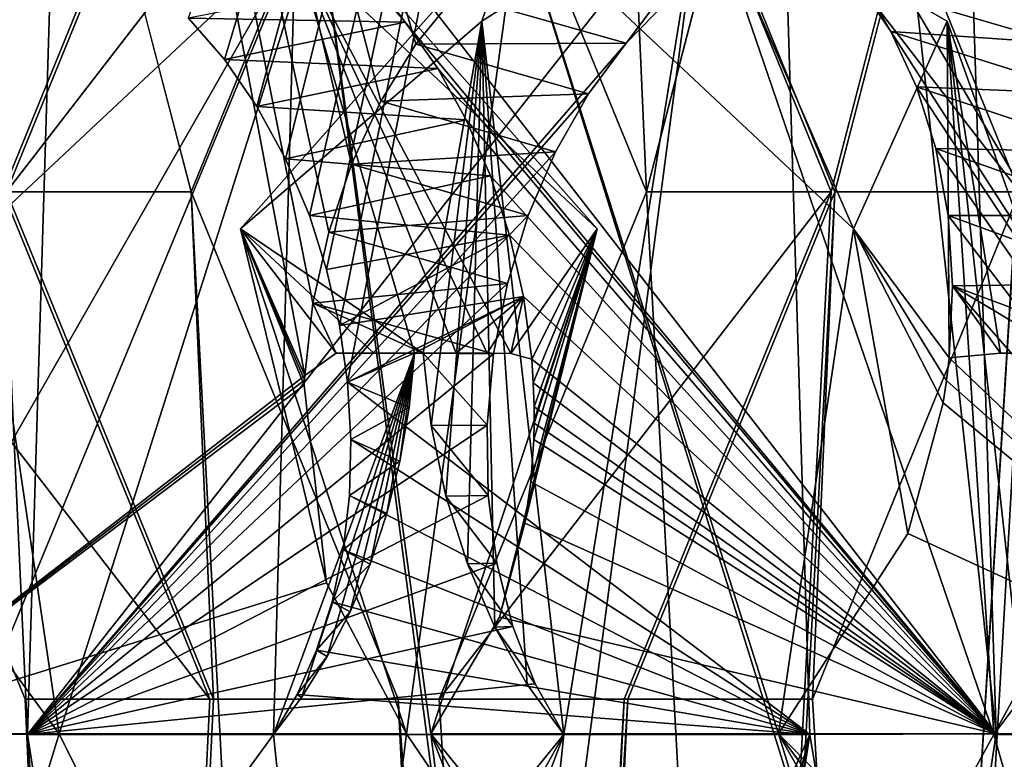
# Model space of a CAD drawing. Header units: inches. Extents: x -6.2 to 6.2, y -0.9 to 12.
# Tile 51 of 88: x 5.641 to 5.777, y 5.412 to 5.513. Entities that reach past the tile are written whole.
import ezdxf

# ---------------------------------------------------------------- set-up
doc = ezdxf.new("R2010")
doc.units = ezdxf.units.IN
doc.header["$LTSCALE"] = 55.113398
doc.header["$MEASUREMENT"] = 0
for name, color, linetype in [('1', 7, 'CONTINUOUS'), ('111', 7, 'CONTINUOUS'), ('113', 7, 'CONTINUOUS'), ('116', 7, 'CONTINUOUS'), ('118', 7, 'CONTINUOUS'), ('125', 7, 'CONTINUOUS'), ('126', 7, 'CONTINUOUS'), ('127', 7, 'CONTINUOUS'), ('128', 7, 'CONTINUOUS'), ('136', 7, 'CONTINUOUS'), ('179', 7, 'CONTINUOUS'), ('181', 7, 'CONTINUOUS'), ('184', 7, 'CONTINUOUS'), ('186', 7, 'CONTINUOUS'), ('249', 7, 'CONTINUOUS'), ('250', 7, 'CONTINUOUS'), ('3', 7, 'CONTINUOUS'), ('353', 7, 'CONTINUOUS'), ('357', 7, 'CONTINUOUS'), ('358', 7, 'CONTINUOUS'), ('362', 7, 'CONTINUOUS'), ('425', 7, 'CONTINUOUS'), ('426', 7, 'CONTINUOUS'), ('463', 7, 'CONTINUOUS'), ('465', 7, 'CONTINUOUS'), ('468', 7, 'CONTINUOUS'), ('470', 7, 'CONTINUOUS'), ('473', 7, 'CONTINUOUS'), ('478', 7, 'CONTINUOUS'), ('479', 7, 'CONTINUOUS'), ('481', 7, 'CONTINUOUS'), ('6', 7, 'CONTINUOUS'), ('8', 7, 'CONTINUOUS')]:
    doc.layers.add(name, color=color, linetype=linetype)

msp = doc.modelspace()

# ---------------------------------------------------------------- linework, layer by layer
at = {"layer": '1', "color": 252, "linetype": 'Continuous', "true_color": 0x8b959c}
for points in [[(5.54147, 1.331, 13.26724), (5.79938, 1.331, 13.52515), (5.79938, 5.831, 13.52515), (5.54147, 1.331, 13.26724)], [(5.76644, 5.29848, 13.49221), (5.54147, 1.331, 13.26724), (5.79938, 5.831, 13.52515), (5.76644, 5.29848, 13.49221)]]:
    msp.add_3dface(points, dxfattribs=at)
at = {"layer": '111', "color": 252, "linetype": 'Continuous', "true_color": 0x8b959c}
for points in [[(5.67156, 5.48439, 13.31084), (5.69439, 5.415, 13.32113), (5.70977, 5.52759, 13.35685), (5.67156, 5.48439, 13.31084)], [(5.70977, 5.52759, 13.35685), (5.69439, 5.415, 13.32113), (5.78789, 5.27712, 13.38972), (5.70977, 5.52759, 13.35685)], [(5.75578, 5.48439, 13.39506), (5.70977, 5.52759, 13.35685), (5.74549, 5.415, 13.37223), (5.75578, 5.48439, 13.39506)], [(5.74549, 5.415, 13.37223), (5.70977, 5.52759, 13.35685), (5.78789, 5.27712, 13.38972), (5.74549, 5.415, 13.37223)], [(5.69439, 5.415, 13.32113), (5.61672, 5.415, 13.24346), (5.6769, 5.27712, 13.27873), (5.69439, 5.415, 13.32113)], [(5.6769, 5.27712, 13.27873), (5.61672, 5.415, 13.24346), (5.64691, 5.29312, 13.25163), (5.6769, 5.27712, 13.27873)], [(5.64691, 5.29312, 13.25163), (5.61672, 5.415, 13.24346), (5.63549, 5.31166, 13.24357), (5.64691, 5.29312, 13.25163)], [(5.78789, 5.27712, 13.38972), (5.69439, 5.415, 13.32113), (5.6769, 5.27712, 13.27873), (5.78789, 5.27712, 13.38972)], [(5.82316, 5.415, 13.4499), (5.74549, 5.415, 13.37223), (5.82546, 5.33434, 13.43763), (5.82316, 5.415, 13.4499)], [(5.82546, 5.33434, 13.43763), (5.74549, 5.415, 13.37223), (5.82305, 5.31166, 13.43113), (5.82546, 5.33434, 13.43763)], [(5.82305, 5.31166, 13.43113), (5.74549, 5.415, 13.37223), (5.81499, 5.29312, 13.41971), (5.82305, 5.31166, 13.43113)], [(5.81499, 5.29312, 13.41971), (5.74549, 5.415, 13.37223), (5.78789, 5.27712, 13.38972), (5.81499, 5.29312, 13.41971)]]:
    msp.add_3dface(points, dxfattribs=at)
at = {"layer": '113', "color": 252, "linetype": 'Continuous', "true_color": 0x8b959c}
for points in [[(5.61672, 5.415, 13.24346), (5.68038, 5.46424, 13.29795), (5.62709, 5.74708, 13.192), (5.61672, 5.415, 13.24346)], [(5.76091, 5.51152, 13.36968), (5.82316, 5.415, 13.4499), (5.62709, 5.74708, 13.192), (5.76091, 5.51152, 13.36968)], [(5.62709, 5.74708, 13.192), (5.82316, 5.415, 13.4499), (5.87462, 5.74708, 13.43953), (5.62709, 5.74708, 13.192)], [(5.75652, 5.51804, 13.36408), (5.76091, 5.51152, 13.36968), (5.62709, 5.74708, 13.192), (5.75652, 5.51804, 13.36408)], [(5.69567, 5.50977, 13.30477), (5.70113, 5.51656, 13.30896), (5.62709, 5.74708, 13.192), (5.69567, 5.50977, 13.30477)], [(5.69086, 5.50196, 13.30141), (5.69567, 5.50977, 13.30477), (5.62709, 5.74708, 13.192), (5.69086, 5.50196, 13.30141)], [(5.68683, 5.49328, 13.299), (5.69086, 5.50196, 13.30141), (5.62709, 5.74708, 13.192), (5.68683, 5.49328, 13.299)], [(5.68368, 5.48394, 13.29759), (5.68683, 5.49328, 13.299), (5.62709, 5.74708, 13.192), (5.68368, 5.48394, 13.29759)], [(5.68151, 5.47418, 13.29723), (5.68368, 5.48394, 13.29759), (5.62709, 5.74708, 13.192), (5.68151, 5.47418, 13.29723)], [(5.68038, 5.46424, 13.29795), (5.68151, 5.47418, 13.29723), (5.62709, 5.74708, 13.192), (5.68038, 5.46424, 13.29795)], [(5.76447, 5.50394, 13.37465), (5.82316, 5.415, 13.4499), (5.76091, 5.51152, 13.36968), (5.76447, 5.50394, 13.37465)], [(5.76713, 5.49546, 13.37889), (5.82316, 5.415, 13.4499), (5.76447, 5.50394, 13.37465), (5.76713, 5.49546, 13.37889)], [(5.76879, 5.48626, 13.38226), (5.82316, 5.415, 13.4499), (5.76713, 5.49546, 13.37889), (5.76879, 5.48626, 13.38226)], [(5.7694, 5.47658, 13.38468), (5.82316, 5.415, 13.4499), (5.76879, 5.48626, 13.38226), (5.7694, 5.47658, 13.38468)], [(5.76894, 5.46666, 13.38606), (5.82316, 5.415, 13.4499), (5.7694, 5.47658, 13.38468), (5.76894, 5.46666, 13.38606)], [(5.76858, 5.46357, 13.38628), (5.82316, 5.415, 13.4499), (5.76894, 5.46666, 13.38606), (5.76858, 5.46357, 13.38628)], [(5.68038, 5.46424, 13.29795), (5.61672, 5.415, 13.24346), (5.68034, 5.46359, 13.29804), (5.68038, 5.46424, 13.29795)], [(5.68034, 5.46359, 13.29804), (5.61672, 5.415, 13.24346), (5.68031, 5.46293, 13.29813), (5.68034, 5.46359, 13.29804)], [(5.76812, 5.46048, 13.38639), (5.82316, 5.415, 13.4499), (5.76858, 5.46357, 13.38628), (5.76812, 5.46048, 13.38639)], [(5.68031, 5.46293, 13.29813), (5.61672, 5.415, 13.24346), (5.6834, 5.43577, 13.30627), (5.68031, 5.46293, 13.29813)], [(5.76327, 5.44254, 13.38488), (5.82316, 5.415, 13.4499), (5.76812, 5.46048, 13.38639), (5.76327, 5.44254, 13.38488)], [(5.74549, 5.415, 13.37223), (5.82316, 5.415, 13.4499), (5.76327, 5.44254, 13.38488), (5.74549, 5.415, 13.37223)], [(5.61672, 5.415, 13.24346), (5.69439, 5.415, 13.32113), (5.6834, 5.43577, 13.30627), (5.61672, 5.415, 13.24346)]]:
    msp.add_3dface(points, dxfattribs=at)
at = {"layer": '116', "color": 252, "linetype": 'Continuous', "true_color": 0x8b959c}
for points in [[(5.77507, 5.41493, 13.35061), (5.70208, 5.28167, 13.25355), (5.73495, 5.53213, 13.33167), (5.77507, 5.41493, 13.35061)], [(5.73495, 5.53213, 13.33167), (5.70208, 5.28167, 13.25355), (5.71601, 5.41493, 13.29155), (5.73495, 5.53213, 13.33167)], [(5.70472, 5.51295, 13.29797), (5.73495, 5.53213, 13.33167), (5.71601, 5.41493, 13.29155), (5.70472, 5.51295, 13.29797)], [(5.76865, 5.51295, 13.3619), (5.77507, 5.41493, 13.35061), (5.73495, 5.53213, 13.33167), (5.76865, 5.51295, 13.3619)], [(5.69666, 5.4673, 13.28166), (5.70472, 5.51295, 13.29797), (5.69775, 5.45739, 13.28096), (5.69666, 5.4673, 13.28166)], [(5.69775, 5.45739, 13.28096), (5.70472, 5.51295, 13.29797), (5.69979, 5.44766, 13.28125), (5.69775, 5.45739, 13.28096)], [(5.69979, 5.44766, 13.28125), (5.70472, 5.51295, 13.29797), (5.70274, 5.43835, 13.28252), (5.69979, 5.44766, 13.28125)], [(5.70274, 5.43835, 13.28252), (5.70472, 5.51295, 13.29797), (5.7065, 5.42966, 13.28471), (5.70274, 5.43835, 13.28252)], [(5.7065, 5.42966, 13.28471), (5.70472, 5.51295, 13.29797), (5.71097, 5.4218, 13.28776), (5.7065, 5.42966, 13.28471)], [(5.71097, 5.4218, 13.28776), (5.70472, 5.51295, 13.29797), (5.71601, 5.41493, 13.29155), (5.71097, 5.4218, 13.28776)], [(5.77886, 5.4218, 13.35565), (5.77507, 5.41493, 13.35061), (5.76865, 5.51295, 13.3619), (5.77886, 5.4218, 13.35565)], [(5.78495, 5.4673, 13.36996), (5.77886, 5.4218, 13.35565), (5.76865, 5.51295, 13.3619), (5.78495, 5.4673, 13.36996)], [(5.71601, 5.41493, 13.29155), (5.65417, 5.33888, 13.21598), (5.64231, 5.41493, 13.21786), (5.71601, 5.41493, 13.29155)], [(5.66067, 5.31621, 13.21839), (5.65417, 5.33888, 13.21598), (5.71601, 5.41493, 13.29155), (5.66067, 5.31621, 13.21839)], [(5.67209, 5.29767, 13.22645), (5.66067, 5.31621, 13.21839), (5.71601, 5.41493, 13.29155), (5.67209, 5.29767, 13.22645)], [(5.70208, 5.28167, 13.25355), (5.67209, 5.29767, 13.22645), (5.71601, 5.41493, 13.29155), (5.70208, 5.28167, 13.25355)], [(5.81307, 5.28167, 13.36454), (5.70208, 5.28167, 13.25355), (5.77507, 5.41493, 13.35061), (5.81307, 5.28167, 13.36454)], [(5.84876, 5.41493, 13.42431), (5.81307, 5.28167, 13.36454), (5.77507, 5.41493, 13.35061), (5.84876, 5.41493, 13.42431)]]:
    msp.add_3dface(points, dxfattribs=at)
at = {"layer": '118', "color": 252, "linetype": 'Continuous', "true_color": 0x8b959c}
for points in [[(5.89979, 5.7424, 13.41436), (5.64231, 5.41493, 13.21786), (5.65225, 5.7424, 13.16683), (5.89979, 5.7424, 13.41436)], [(5.64231, 5.41493, 13.21786), (5.89979, 5.7424, 13.41436), (5.72458, 5.50993, 13.28244), (5.64231, 5.41493, 13.21786)], [(5.72458, 5.50993, 13.28244), (5.89979, 5.7424, 13.41436), (5.73032, 5.51584, 13.28708), (5.72458, 5.50993, 13.28244)], [(5.71938, 5.50294, 13.27854), (5.64231, 5.41493, 13.21786), (5.72458, 5.50993, 13.28244), (5.71938, 5.50294, 13.27854)], [(5.71485, 5.49498, 13.27549), (5.64231, 5.41493, 13.21786), (5.71938, 5.50294, 13.27854), (5.71485, 5.49498, 13.27549)], [(5.71109, 5.48623, 13.27336), (5.64231, 5.41493, 13.21786), (5.71485, 5.49498, 13.27549), (5.71109, 5.48623, 13.27336)], [(5.70823, 5.47691, 13.27223), (5.64231, 5.41493, 13.21786), (5.71109, 5.48623, 13.27336), (5.70823, 5.47691, 13.27223)], [(5.70633, 5.46723, 13.27213), (5.64231, 5.41493, 13.21786), (5.70823, 5.47691, 13.27223), (5.70633, 5.46723, 13.27213)], [(5.70544, 5.45744, 13.27308), (5.64231, 5.41493, 13.21786), (5.70633, 5.46723, 13.27213), (5.70544, 5.45744, 13.27308)], [(5.7056, 5.44777, 13.27503), (5.64231, 5.41493, 13.21786), (5.70544, 5.45744, 13.27308), (5.7056, 5.44777, 13.27503)], [(5.70679, 5.43848, 13.27795), (5.64231, 5.41493, 13.21786), (5.7056, 5.44777, 13.27503), (5.70679, 5.43848, 13.27795)], [(5.70897, 5.42977, 13.28175), (5.64231, 5.41493, 13.21786), (5.70679, 5.43848, 13.27795), (5.70897, 5.42977, 13.28175)], [(5.71207, 5.42187, 13.28632), (5.64231, 5.41493, 13.21786), (5.70897, 5.42977, 13.28175), (5.71207, 5.42187, 13.28632)], [(5.71601, 5.41493, 13.29155), (5.64231, 5.41493, 13.21786), (5.71207, 5.42187, 13.28632), (5.71601, 5.41493, 13.29155)], [(5.84876, 5.41493, 13.42431), (5.77507, 5.41493, 13.35061), (5.7803, 5.42187, 13.35455), (5.84876, 5.41493, 13.42431)]]:
    msp.add_3dface(points, dxfattribs=at)
at = {"layer": '125', "color": 252, "linetype": 'Continuous', "true_color": 0x8b959c}
for points in [[(5.62899, 5.33434, 13.24116), (5.61672, 5.415, 13.24346), (5.65417, 5.33888, 13.21598), (5.62899, 5.33434, 13.24116)], [(5.65417, 5.33888, 13.21598), (5.61672, 5.415, 13.24346), (5.64231, 5.41493, 13.21786), (5.65417, 5.33888, 13.21598)]]:
    msp.add_3dface(points, dxfattribs=at)
at = {"layer": '126', "color": 252, "linetype": 'Continuous', "true_color": 0x8b959c}
for points in [[(5.70977, 5.52759, 13.35685), (5.73495, 5.53213, 13.33167), (5.70472, 5.51295, 13.29797), (5.70977, 5.52759, 13.35685)], [(5.70977, 5.52759, 13.35685), (5.75578, 5.48439, 13.39506), (5.73495, 5.53213, 13.33167), (5.70977, 5.52759, 13.35685)], [(5.75578, 5.48439, 13.39506), (5.76865, 5.51295, 13.3619), (5.73495, 5.53213, 13.33167), (5.75578, 5.48439, 13.39506)], [(5.67156, 5.48439, 13.31084), (5.70977, 5.52759, 13.35685), (5.70472, 5.51295, 13.29797), (5.67156, 5.48439, 13.31084)], [(5.67156, 5.48439, 13.31084), (5.70472, 5.51295, 13.29797), (5.69666, 5.4673, 13.28166), (5.67156, 5.48439, 13.31084)], [(5.75578, 5.48439, 13.39506), (5.76894, 5.46666, 13.38606), (5.76865, 5.51295, 13.3619), (5.75578, 5.48439, 13.39506)], [(5.76865, 5.51295, 13.3619), (5.76894, 5.46666, 13.38606), (5.77601, 5.4673, 13.37898), (5.76865, 5.51295, 13.3619)], [(5.78495, 5.4673, 13.36996), (5.76865, 5.51295, 13.3619), (5.77601, 5.4673, 13.37898), (5.78495, 5.4673, 13.36996)], [(5.69439, 5.415, 13.32113), (5.67156, 5.48439, 13.31084), (5.6834, 5.43577, 13.30627), (5.69439, 5.415, 13.32113)], [(5.67156, 5.48439, 13.31084), (5.68038, 5.46424, 13.29795), (5.68034, 5.46359, 13.29804), (5.67156, 5.48439, 13.31084)], [(5.68038, 5.46424, 13.29795), (5.67156, 5.48439, 13.31084), (5.6847, 5.4673, 13.29354), (5.68038, 5.46424, 13.29795)], [(5.67156, 5.48439, 13.31084), (5.68034, 5.46359, 13.29804), (5.68031, 5.46293, 13.29813), (5.67156, 5.48439, 13.31084)], [(5.67156, 5.48439, 13.31084), (5.68031, 5.46293, 13.29813), (5.6834, 5.43577, 13.30627), (5.67156, 5.48439, 13.31084)], [(5.67156, 5.48439, 13.31084), (5.69666, 5.4673, 13.28166), (5.68986, 5.4673, 13.2884), (5.67156, 5.48439, 13.31084)], [(5.6847, 5.4673, 13.29354), (5.67156, 5.48439, 13.31084), (5.68986, 5.4673, 13.2884), (5.6847, 5.4673, 13.29354)], [(5.75578, 5.48439, 13.39506), (5.74549, 5.415, 13.37223), (5.76327, 5.44254, 13.38488), (5.75578, 5.48439, 13.39506)], [(5.75578, 5.48439, 13.39506), (5.76327, 5.44254, 13.38488), (5.76812, 5.46048, 13.38639), (5.75578, 5.48439, 13.39506)], [(5.75578, 5.48439, 13.39506), (5.76812, 5.46048, 13.38639), (5.76858, 5.46357, 13.38628), (5.75578, 5.48439, 13.39506)], [(5.75578, 5.48439, 13.39506), (5.76858, 5.46357, 13.38628), (5.76894, 5.46666, 13.38606), (5.75578, 5.48439, 13.39506)]]:
    msp.add_3dface(points, dxfattribs=at)
at = {"layer": '127', "color": 252, "linetype": 'Continuous', "true_color": 0x8b959c}
for points in [[(5.76091, 5.51152, 13.36968), (5.75652, 5.51804, 13.36408), (5.78418, 5.50993, 13.34204), (5.76091, 5.51152, 13.36968)], [(5.75652, 5.51804, 13.36408), (5.77954, 5.51584, 13.3363), (5.78418, 5.50993, 13.34204), (5.75652, 5.51804, 13.36408)], [(5.70113, 5.51656, 13.30896), (5.69567, 5.50977, 13.30477), (5.72458, 5.50993, 13.28244), (5.70113, 5.51656, 13.30896)], [(5.70113, 5.51656, 13.30896), (5.72458, 5.50993, 13.28244), (5.73032, 5.51584, 13.28708), (5.70113, 5.51656, 13.30896)], [(5.76447, 5.50394, 13.37465), (5.76091, 5.51152, 13.36968), (5.78807, 5.50294, 13.34724), (5.76447, 5.50394, 13.37465)], [(5.76091, 5.51152, 13.36968), (5.78418, 5.50993, 13.34204), (5.78807, 5.50294, 13.34724), (5.76091, 5.51152, 13.36968)], [(5.69567, 5.50977, 13.30477), (5.69086, 5.50196, 13.30141), (5.71938, 5.50294, 13.27854), (5.69567, 5.50977, 13.30477)], [(5.69567, 5.50977, 13.30477), (5.71938, 5.50294, 13.27854), (5.72458, 5.50993, 13.28244), (5.69567, 5.50977, 13.30477)], [(5.69086, 5.50196, 13.30141), (5.71485, 5.49498, 13.27549), (5.71938, 5.50294, 13.27854), (5.69086, 5.50196, 13.30141)], [(5.76713, 5.49546, 13.37889), (5.76447, 5.50394, 13.37465), (5.79113, 5.49498, 13.35177), (5.76713, 5.49546, 13.37889)], [(5.76447, 5.50394, 13.37465), (5.78807, 5.50294, 13.34724), (5.79113, 5.49498, 13.35177), (5.76447, 5.50394, 13.37465)], [(5.69086, 5.50196, 13.30141), (5.68683, 5.49328, 13.299), (5.71485, 5.49498, 13.27549), (5.69086, 5.50196, 13.30141)], [(5.68683, 5.49328, 13.299), (5.71109, 5.48623, 13.27336), (5.71485, 5.49498, 13.27549), (5.68683, 5.49328, 13.299)], [(5.76879, 5.48626, 13.38226), (5.76713, 5.49546, 13.37889), (5.79326, 5.48623, 13.35553), (5.76879, 5.48626, 13.38226)], [(5.76713, 5.49546, 13.37889), (5.79113, 5.49498, 13.35177), (5.79326, 5.48623, 13.35553), (5.76713, 5.49546, 13.37889)], [(5.68683, 5.49328, 13.299), (5.68368, 5.48394, 13.29759), (5.71109, 5.48623, 13.27336), (5.68683, 5.49328, 13.299)], [(5.68368, 5.48394, 13.29759), (5.70823, 5.47691, 13.27223), (5.71109, 5.48623, 13.27336), (5.68368, 5.48394, 13.29759)], [(5.7694, 5.47658, 13.38468), (5.76879, 5.48626, 13.38226), (5.79439, 5.47691, 13.35839), (5.7694, 5.47658, 13.38468)], [(5.76879, 5.48626, 13.38226), (5.79326, 5.48623, 13.35553), (5.79439, 5.47691, 13.35839), (5.76879, 5.48626, 13.38226)], [(5.68368, 5.48394, 13.29759), (5.68151, 5.47418, 13.29723), (5.70823, 5.47691, 13.27223), (5.68368, 5.48394, 13.29759)], [(5.68151, 5.47418, 13.29723), (5.70633, 5.46723, 13.27213), (5.70823, 5.47691, 13.27223), (5.68151, 5.47418, 13.29723)], [(5.76894, 5.46666, 13.38606), (5.7694, 5.47658, 13.38468), (5.77601, 5.4673, 13.37898), (5.76894, 5.46666, 13.38606)], [(5.7694, 5.47658, 13.38468), (5.79439, 5.47691, 13.35839), (5.79448, 5.46723, 13.36029), (5.7694, 5.47658, 13.38468)], [(5.78495, 5.4673, 13.36996), (5.7694, 5.47658, 13.38468), (5.79448, 5.46723, 13.36029), (5.78495, 5.4673, 13.36996)], [(5.7694, 5.47658, 13.38468), (5.78495, 5.4673, 13.36996), (5.77601, 5.4673, 13.37898), (5.7694, 5.47658, 13.38468)], [(5.68151, 5.47418, 13.29723), (5.68038, 5.46424, 13.29795), (5.6847, 5.4673, 13.29354), (5.68151, 5.47418, 13.29723)], [(5.68151, 5.47418, 13.29723), (5.69666, 5.4673, 13.28166), (5.70633, 5.46723, 13.27213), (5.68151, 5.47418, 13.29723)], [(5.69666, 5.4673, 13.28166), (5.68151, 5.47418, 13.29723), (5.6847, 5.4673, 13.29354), (5.69666, 5.4673, 13.28166)], [(5.69666, 5.4673, 13.28166), (5.6847, 5.4673, 13.29354), (5.68986, 5.4673, 13.2884), (5.69666, 5.4673, 13.28166)], [(5.69666, 5.4673, 13.28166), (5.69775, 5.45739, 13.28096), (5.70544, 5.45744, 13.27308), (5.69666, 5.4673, 13.28166)], [(5.69666, 5.4673, 13.28166), (5.70544, 5.45744, 13.27308), (5.70633, 5.46723, 13.27213), (5.69666, 5.4673, 13.28166)], [(5.69775, 5.45739, 13.28096), (5.7056, 5.44777, 13.27503), (5.70544, 5.45744, 13.27308), (5.69775, 5.45739, 13.28096)], [(5.69775, 5.45739, 13.28096), (5.69979, 5.44766, 13.28125), (5.7056, 5.44777, 13.27503), (5.69775, 5.45739, 13.28096)], [(5.69979, 5.44766, 13.28125), (5.70679, 5.43848, 13.27795), (5.7056, 5.44777, 13.27503), (5.69979, 5.44766, 13.28125)], [(5.69979, 5.44766, 13.28125), (5.70274, 5.43835, 13.28252), (5.70679, 5.43848, 13.27795), (5.69979, 5.44766, 13.28125)], [(5.70274, 5.43835, 13.28252), (5.70897, 5.42977, 13.28175), (5.70679, 5.43848, 13.27795), (5.70274, 5.43835, 13.28252)], [(5.70274, 5.43835, 13.28252), (5.7065, 5.42966, 13.28471), (5.70897, 5.42977, 13.28175), (5.70274, 5.43835, 13.28252)], [(5.7065, 5.42966, 13.28471), (5.71207, 5.42187, 13.28632), (5.70897, 5.42977, 13.28175), (5.7065, 5.42966, 13.28471)], [(5.7065, 5.42966, 13.28471), (5.71097, 5.4218, 13.28776), (5.71207, 5.42187, 13.28632), (5.7065, 5.42966, 13.28471)], [(5.71097, 5.4218, 13.28776), (5.71601, 5.41493, 13.29155), (5.71207, 5.42187, 13.28632), (5.71097, 5.4218, 13.28776)], [(5.77507, 5.41493, 13.35061), (5.77886, 5.4218, 13.35565), (5.7803, 5.42187, 13.35455), (5.77507, 5.41493, 13.35061)]]:
    msp.add_3dface(points, dxfattribs=at)
at = {"layer": '128', "color": 252, "linetype": 'Continuous', "true_color": 0x8b959c}
for points in [[(5.61672, 5.415, 13.24346), (5.62709, 5.74708, 13.192), (5.64231, 5.41493, 13.21786), (5.61672, 5.415, 13.24346)], [(5.64231, 5.41493, 13.21786), (5.62709, 5.74708, 13.192), (5.65225, 5.7424, 13.16683), (5.64231, 5.41493, 13.21786)]]:
    msp.add_3dface(points, dxfattribs=at)
at = {"layer": '136', "color": 252, "linetype": 'Continuous', "true_color": 0x8b959c}
msp.add_3dface([(5.76644, 5.29848, 13.49221), (5.79938, 5.831, 13.52515), (5.79182, 5.29848, 13.46682), (5.76644, 5.29848, 13.49221)], dxfattribs=at)
at = {"layer": '179', "color": 252, "linetype": 'Continuous', "true_color": 0x8b959c}
for points in [[(-6.0034, 0, -6.1266), (6.0034, 0, -6.1266), (-6.0034, 12, -6.1266), (-6.0034, 0, -6.1266)], [(-6.0034, 12, -6.1266), (6.0034, 0, -6.1266), (-5.9034, 12, -6.1266), (-6.0034, 12, -6.1266)], [(6.0034, 0, -6.1266), (5.9034, 12, -6.1266), (-5.9034, 12, -6.1266), (6.0034, 0, -6.1266)]]:
    msp.add_3dface(points, dxfattribs=at)
at = {"layer": '181', "color": 252, "linetype": 'Continuous', "true_color": 0x8b959c}
for points in [[(6.02462, 0, -6.07539), (5.72735, 9.9895, -5.77812), (5.80301, 10.281, -5.85378), (6.02462, 0, -6.07539)], [(5.72735, 9.9895, -5.77812), (6.02462, 0, -6.07539), (5.69888, 9.91978, -5.74965), (5.72735, 9.9895, -5.77812)], [(6.02462, 0, -6.07539), (5.80301, 6.431, -5.85378), (5.69888, 9.91978, -5.74965), (6.02462, 0, -6.07539)], [(5.80301, 1.931, -5.85378), (5.53784, 1.931, -5.58861), (5.53784, 5.781, -5.58861), (5.80301, 1.931, -5.85378)], [(5.6135, 5.4895, -5.66427), (5.80301, 1.931, -5.85378), (5.53784, 5.781, -5.58861), (5.6135, 5.4895, -5.66427)], [(5.64196, 5.55922, -5.69273), (5.6135, 5.4895, -5.66427), (5.53784, 5.781, -5.58861), (5.64196, 5.55922, -5.69273)], [(5.72735, 5.4895, -5.77812), (5.69888, 5.55922, -5.74965), (5.80301, 5.781, -5.85378), (5.72735, 5.4895, -5.77812)], [(6.02462, 0, -6.07539), (5.72735, 5.4895, -5.77812), (5.80301, 5.781, -5.85378), (6.02462, 0, -6.07539)], [(5.80301, 1.931, -5.85378), (5.6135, 5.4895, -5.66427), (5.64196, 5.41978, -5.69273), (5.80301, 1.931, -5.85378)], [(5.72735, 5.4895, -5.77812), (6.02462, 0, -6.07539), (5.69888, 5.41978, -5.74965), (5.72735, 5.4895, -5.77812)], [(6.02462, 0, -6.07539), (5.80301, 1.931, -5.85378), (5.64196, 5.41978, -5.69273), (6.02462, 0, -6.07539)], [(5.69888, 5.41978, -5.74965), (6.02462, 0, -6.07539), (5.64196, 5.41978, -5.69273), (5.69888, 5.41978, -5.74965)]]:
    msp.add_3dface(points, dxfattribs=at)
at = {"layer": '184', "color": 252, "linetype": 'Continuous', "true_color": 0x8b959c}
for points in [[(6.0034, 12, -6.1625), (6.0034, 0, -6.1625), (-6.0034, 0, -6.1625), (6.0034, 12, -6.1625)], [(5.9034, 12, -6.1625), (6.0034, 12, -6.1625), (-6.0034, 0, -6.1625), (5.9034, 12, -6.1625)], [(-5.9034, 12, -6.1625), (5.9034, 12, -6.1625), (-6.0034, 0, -6.1625), (-5.9034, 12, -6.1625)]]:
    msp.add_3dface(points, dxfattribs=at)
at = {"layer": '186', "color": 252, "linetype": 'Continuous', "true_color": 0x8b959c}
for points in [[(5.56323, 1.931, -5.56323), (5.82839, 1.931, -5.82839), (5.82839, 5.781, -5.82839), (5.56323, 1.931, -5.56323)], [(5.56323, 1.931, -5.56323), (5.82839, 5.781, -5.82839), (5.75273, 5.4895, -5.75273), (5.56323, 1.931, -5.56323)], [(5.56323, 5.781, -5.56323), (5.63889, 5.4895, -5.63889), (5.66735, 5.55922, -5.66735), (5.56323, 5.781, -5.56323)], [(5.75273, 5.4895, -5.75273), (5.82839, 5.781, -5.82839), (5.72427, 5.55922, -5.72427), (5.75273, 5.4895, -5.75273)], [(5.63889, 5.4895, -5.63889), (5.41297, 0, -5.41297), (5.66735, 5.41978, -5.66735), (5.63889, 5.4895, -5.63889)], [(5.72427, 5.41978, -5.72427), (5.56323, 1.931, -5.56323), (5.75273, 5.4895, -5.75273), (5.72427, 5.41978, -5.72427)], [(5.41297, 0, -5.41297), (5.56323, 1.931, -5.56323), (5.72427, 5.41978, -5.72427), (5.41297, 0, -5.41297)], [(5.66735, 5.41978, -5.66735), (5.41297, 0, -5.41297), (5.72427, 5.41978, -5.72427), (5.66735, 5.41978, -5.66735)]]:
    msp.add_3dface(points, dxfattribs=at)
at = {"layer": '249', "color": 252, "linetype": 'Continuous', "true_color": 0x8b959c}
for points in [[(5.64196, 5.41978, -5.69273), (5.6135, 5.4895, -5.66427), (5.66735, 5.41978, -5.66735), (5.64196, 5.41978, -5.69273)], [(5.6135, 5.4895, -5.66427), (5.63889, 5.4895, -5.63889), (5.66735, 5.41978, -5.66735), (5.6135, 5.4895, -5.66427)], [(5.72735, 5.4895, -5.77812), (5.69888, 5.41978, -5.74965), (5.75273, 5.4895, -5.75273), (5.72735, 5.4895, -5.77812)], [(5.69888, 5.41978, -5.74965), (5.72427, 5.41978, -5.72427), (5.75273, 5.4895, -5.75273), (5.69888, 5.41978, -5.74965)], [(5.69888, 5.41978, -5.74965), (5.64196, 5.41978, -5.69273), (5.72427, 5.41978, -5.72427), (5.69888, 5.41978, -5.74965)], [(5.64196, 5.41978, -5.69273), (5.66735, 5.41978, -5.66735), (5.72427, 5.41978, -5.72427), (5.64196, 5.41978, -5.69273)]]:
    msp.add_3dface(points, dxfattribs=at)
at = {"layer": '250', "color": 252, "linetype": 'Continuous', "true_color": 0x8b959c}
for points in [[(5.6135, 5.4895, -5.66427), (5.64196, 5.55922, -5.69273), (5.63889, 5.4895, -5.63889), (5.6135, 5.4895, -5.66427)], [(5.63889, 5.4895, -5.63889), (5.64196, 5.55922, -5.69273), (5.66735, 5.55922, -5.66735), (5.63889, 5.4895, -5.63889)], [(5.69888, 5.55922, -5.74965), (5.72735, 5.4895, -5.77812), (5.72427, 5.55922, -5.72427), (5.69888, 5.55922, -5.74965)], [(5.72735, 5.4895, -5.77812), (5.75273, 5.4895, -5.75273), (5.72427, 5.55922, -5.72427), (5.72735, 5.4895, -5.77812)]]:
    msp.add_3dface(points, dxfattribs=at)
at = {"layer": '3', "color": 252, "linetype": 'Continuous', "true_color": 0x8b959c}
for points in [[(-6.0034, 0, 13.8016), (-5.9034, 12, 13.8016), (5.9034, 12, 13.8016), (-6.0034, 0, 13.8016)], [(6.0034, 0, 13.8016), (-6.0034, 0, 13.8016), (6.0034, 12, 13.8016), (6.0034, 0, 13.8016)], [(6.0034, 12, 13.8016), (-6.0034, 0, 13.8016), (5.9034, 12, 13.8016), (6.0034, 12, 13.8016)]]:
    msp.add_3dface(points, dxfattribs=at)
at = {"layer": '353', "color": 252, "linetype": 'Continuous', "true_color": 0x8b959c}
for points in [[(5.43885, 0, -5.38758), (5.66862, 9.738, -5.61735), (5.64047, 9.7543, -5.5892), (5.43885, 0, -5.38758)], [(5.43885, 0, -5.38758), (5.59274, 5.831, -5.54147), (5.66862, 9.738, -5.61735), (5.43885, 0, -5.38758)], [(5.59274, 1.331, -5.54147), (5.85065, 1.331, -5.79938), (5.85065, 5.831, -5.79938), (5.59274, 1.331, -5.54147)], [(5.81771, 5.29848, -5.76644), (5.59274, 1.331, -5.54147), (5.85065, 5.831, -5.79938), (5.81771, 5.29848, -5.76644)]]:
    msp.add_3dface(points, dxfattribs=at)
at = {"layer": '357', "color": 252, "linetype": 'Continuous', "true_color": 0x8b959c}
for points in [[(5.77862, 9.9895, 13.40235), (6.07589, 0, 13.69962), (5.75016, 9.91978, 13.37389), (5.77862, 9.9895, 13.40235)], [(6.07589, 0, 13.69962), (5.85428, 6.431, 13.47801), (5.75016, 9.91978, 13.37389), (6.07589, 0, 13.69962)], [(5.85428, 1.931, 13.47801), (5.58911, 1.931, 13.21284), (5.58911, 5.781, 13.21284), (5.85428, 1.931, 13.47801)], [(5.66477, 5.4895, 13.2885), (5.85428, 1.931, 13.47801), (5.58911, 5.781, 13.21284), (5.66477, 5.4895, 13.2885)], [(5.69323, 5.55922, 13.31696), (5.66477, 5.4895, 13.2885), (5.58911, 5.781, 13.21284), (5.69323, 5.55922, 13.31696)], [(5.77862, 5.4895, 13.40235), (5.75016, 5.55922, 13.37389), (5.85428, 5.781, 13.47801), (5.77862, 5.4895, 13.40235)], [(5.85428, 1.931, 13.47801), (5.66477, 5.4895, 13.2885), (5.69323, 5.41978, 13.31696), (5.85428, 1.931, 13.47801)], [(5.77862, 5.4895, 13.40235), (6.07589, 0, 13.69962), (5.75016, 5.41978, 13.37389), (5.77862, 5.4895, 13.40235)], [(6.07589, 0, 13.69962), (5.85428, 1.931, 13.47801), (5.69323, 5.41978, 13.31696), (6.07589, 0, 13.69962)], [(5.75016, 5.41978, 13.37389), (6.07589, 0, 13.69962), (5.69323, 5.41978, 13.31696), (5.75016, 5.41978, 13.37389)]]:
    msp.add_3dface(points, dxfattribs=at)
at = {"layer": '358', "color": 252, "linetype": 'Continuous', "true_color": 0x8b959c}
for points in [[(5.77753, 9.7543, -5.77703), (6.0505, 0, -6.05), (5.74938, 9.738, -5.74888), (5.77753, 9.7543, -5.77703)], [(6.0505, 0, -6.05), (5.82527, 5.831, -5.82477), (5.74938, 9.738, -5.74888), (6.0505, 0, -6.05)], [(5.82527, 1.331, -5.82477), (5.56735, 1.331, -5.56685), (5.56735, 5.831, -5.56685), (5.82527, 1.331, -5.82477)], [(5.82527, 1.331, -5.82477), (5.56735, 5.831, -5.56685), (5.6003, 5.29848, -5.5998), (5.82527, 1.331, -5.82477)]]:
    msp.add_3dface(points, dxfattribs=at)
at = {"layer": '362', "color": 252, "linetype": 'Continuous', "true_color": 0x8b959c}
for points in [[(5.56373, 1.931, 13.23823), (5.82889, 1.931, 13.50339), (5.82889, 5.781, 13.50339), (5.56373, 1.931, 13.23823)], [(5.75323, 5.4895, 13.42773), (5.56373, 1.931, 13.23823), (5.82889, 5.781, 13.50339), (5.75323, 5.4895, 13.42773)], [(5.63939, 5.4895, 13.31389), (5.66785, 5.55922, 13.34235), (5.56373, 5.781, 13.23823), (5.63939, 5.4895, 13.31389)], [(5.72477, 5.55922, 13.39927), (5.75323, 5.4895, 13.42773), (5.82889, 5.781, 13.50339), (5.72477, 5.55922, 13.39927)], [(5.41347, 0, 13.08797), (5.66785, 5.41978, 13.34235), (5.63939, 5.4895, 13.31389), (5.41347, 0, 13.08797)], [(5.56373, 1.931, 13.23823), (5.75323, 5.4895, 13.42773), (5.72477, 5.41978, 13.39927), (5.56373, 1.931, 13.23823)], [(5.41347, 0, 13.08797), (5.56373, 1.931, 13.23823), (5.72477, 5.41978, 13.39927), (5.41347, 0, 13.08797)], [(5.41347, 0, 13.08797), (5.72477, 5.41978, 13.39927), (5.66785, 5.41978, 13.34235), (5.41347, 0, 13.08797)]]:
    msp.add_3dface(points, dxfattribs=at)
at = {"layer": '425', "color": 252, "linetype": 'Continuous', "true_color": 0x8b959c}
for points in [[(5.66785, 5.41978, 13.34235), (5.66477, 5.4895, 13.2885), (5.63939, 5.4895, 13.31389), (5.66785, 5.41978, 13.34235)], [(5.69323, 5.41978, 13.31696), (5.66477, 5.4895, 13.2885), (5.66785, 5.41978, 13.34235), (5.69323, 5.41978, 13.31696)], [(5.75323, 5.4895, 13.42773), (5.75016, 5.41978, 13.37389), (5.72477, 5.41978, 13.39927), (5.75323, 5.4895, 13.42773)], [(5.77862, 5.4895, 13.40235), (5.75016, 5.41978, 13.37389), (5.75323, 5.4895, 13.42773), (5.77862, 5.4895, 13.40235)], [(5.72477, 5.41978, 13.39927), (5.69323, 5.41978, 13.31696), (5.66785, 5.41978, 13.34235), (5.72477, 5.41978, 13.39927)], [(5.75016, 5.41978, 13.37389), (5.69323, 5.41978, 13.31696), (5.72477, 5.41978, 13.39927), (5.75016, 5.41978, 13.37389)]]:
    msp.add_3dface(points, dxfattribs=at)
at = {"layer": '426', "color": 252, "linetype": 'Continuous', "true_color": 0x8b959c}
for points in [[(5.66477, 5.4895, 13.2885), (5.69323, 5.55922, 13.31696), (5.63939, 5.4895, 13.31389), (5.66477, 5.4895, 13.2885)], [(5.63939, 5.4895, 13.31389), (5.69323, 5.55922, 13.31696), (5.66785, 5.55922, 13.34235), (5.63939, 5.4895, 13.31389)], [(5.75016, 5.55922, 13.37389), (5.77862, 5.4895, 13.40235), (5.72477, 5.55922, 13.39927), (5.75016, 5.55922, 13.37389)], [(5.77862, 5.4895, 13.40235), (5.75323, 5.4895, 13.42773), (5.72477, 5.55922, 13.39927), (5.77862, 5.4895, 13.40235)]]:
    msp.add_3dface(points, dxfattribs=at)
at = {"layer": '463', "color": 252, "linetype": 'Continuous', "true_color": 0x8b959c}
for points in [[(5.63634, 5.48439, -5.67156), (5.64663, 5.415, -5.69439), (5.68235, 5.52758, -5.70977), (5.63634, 5.48439, -5.67156)], [(5.68235, 5.52758, -5.70977), (5.64663, 5.415, -5.69439), (5.71522, 5.27712, -5.78789), (5.68235, 5.52758, -5.70977)], [(5.72056, 5.48439, -5.75578), (5.68235, 5.52758, -5.70977), (5.69773, 5.415, -5.74549), (5.72056, 5.48439, -5.75578)], [(5.69773, 5.415, -5.74549), (5.68235, 5.52758, -5.70977), (5.71522, 5.27712, -5.78789), (5.69773, 5.415, -5.74549)], [(5.64663, 5.415, -5.69439), (5.56896, 5.415, -5.61672), (5.60423, 5.27712, -5.6769), (5.64663, 5.415, -5.69439)], [(5.71522, 5.27712, -5.78789), (5.64663, 5.415, -5.69439), (5.60423, 5.27712, -5.6769), (5.71522, 5.27712, -5.78789)], [(5.7754, 5.415, -5.82316), (5.69773, 5.415, -5.74549), (5.76313, 5.33434, -5.82546), (5.7754, 5.415, -5.82316)], [(5.76313, 5.33434, -5.82546), (5.69773, 5.415, -5.74549), (5.75662, 5.31166, -5.82305), (5.76313, 5.33434, -5.82546)], [(5.75662, 5.31166, -5.82305), (5.69773, 5.415, -5.74549), (5.74521, 5.29312, -5.81499), (5.75662, 5.31166, -5.82305)], [(5.74521, 5.29312, -5.81499), (5.69773, 5.415, -5.74549), (5.71522, 5.27712, -5.78789), (5.74521, 5.29312, -5.81499)]]:
    msp.add_3dface(points, dxfattribs=at)
at = {"layer": '465', "color": 252, "linetype": 'Continuous', "true_color": 0x8b959c}
for points in [[(5.6942, 5.51279, -5.76017), (5.7754, 5.415, -5.82316), (5.5175, 5.74708, -5.62709), (5.6942, 5.51279, -5.76017)], [(5.5175, 5.74708, -5.62709), (5.7754, 5.415, -5.82316), (5.76503, 5.74708, -5.87462), (5.5175, 5.74708, -5.62709)], [(5.6893, 5.51832, -5.7563), (5.6942, 5.51279, -5.76017), (5.5175, 5.74708, -5.62709), (5.6893, 5.51832, -5.7563)], [(5.69866, 5.50644, -5.76344), (5.7754, 5.415, -5.82316), (5.6942, 5.51279, -5.76017), (5.69866, 5.50644, -5.76344)], [(5.70259, 5.49937, -5.76605), (5.7754, 5.415, -5.82316), (5.69866, 5.50644, -5.76344), (5.70259, 5.49937, -5.76605)], [(5.7059, 5.4917, -5.76794), (5.7754, 5.415, -5.82316), (5.70259, 5.49937, -5.76605), (5.7059, 5.4917, -5.76794)], [(5.70854, 5.48356, -5.76907), (5.7754, 5.415, -5.82316), (5.7059, 5.4917, -5.76794), (5.70854, 5.48356, -5.76907)], [(5.71045, 5.47511, -5.7694), (5.7754, 5.415, -5.82316), (5.70854, 5.48356, -5.76907), (5.71045, 5.47511, -5.7694)], [(5.71158, 5.46651, -5.76892), (5.7754, 5.415, -5.82316), (5.71045, 5.47511, -5.7694), (5.71158, 5.46651, -5.76892)], [(5.7118, 5.46323, -5.76853), (5.7754, 5.415, -5.82316), (5.71158, 5.46651, -5.76892), (5.7118, 5.46323, -5.76853)], [(5.7119, 5.45994, -5.76802), (5.7754, 5.415, -5.82316), (5.7118, 5.46323, -5.76853), (5.7119, 5.45994, -5.76802)], [(5.7119, 5.4577, -5.76761), (5.7754, 5.415, -5.82316), (5.7119, 5.45994, -5.76802), (5.7119, 5.4577, -5.76761)], [(5.71185, 5.45546, -5.76714), (5.7754, 5.415, -5.82316), (5.7119, 5.4577, -5.76761), (5.71185, 5.45546, -5.76714)], [(5.71144, 5.44962, -5.76564), (5.7754, 5.415, -5.82316), (5.71185, 5.45546, -5.76714), (5.71144, 5.44962, -5.76564)], [(5.71064, 5.44394, -5.76379), (5.7754, 5.415, -5.82316), (5.71144, 5.44962, -5.76564), (5.71064, 5.44394, -5.76379)], [(5.70713, 5.43104, -5.75788), (5.7754, 5.415, -5.82316), (5.71064, 5.44394, -5.76379), (5.70713, 5.43104, -5.75788)], [(5.56896, 5.415, -5.61672), (5.64663, 5.415, -5.69439), (5.63249, 5.43431, -5.68384), (5.56896, 5.415, -5.61672)], [(5.69773, 5.415, -5.74549), (5.7754, 5.415, -5.82316), (5.70713, 5.43104, -5.75788), (5.69773, 5.415, -5.74549)]]:
    msp.add_3dface(points, dxfattribs=at)
at = {"layer": '468', "color": 252, "linetype": 'Continuous', "true_color": 0x8b959c}
for points in [[(5.67611, 5.41493, -5.77507), (5.57905, 5.28167, -5.70208), (5.67905, 5.52335, -5.75842), (5.67611, 5.41493, -5.77507)], [(5.67905, 5.52335, -5.75842), (5.57905, 5.28167, -5.70208), (5.61705, 5.41493, -5.71601), (5.67905, 5.52335, -5.75842)], [(5.6337, 5.52335, -5.71307), (5.67905, 5.52335, -5.75842), (5.61705, 5.41493, -5.71601), (5.6337, 5.52335, -5.71307)], [(5.69546, 5.4673, -5.78495), (5.67611, 5.41493, -5.77507), (5.67905, 5.52335, -5.75842), (5.69546, 5.4673, -5.78495)], [(5.67994, 5.41999, -5.77798), (5.67611, 5.41493, -5.77507), (5.69546, 5.4673, -5.78495), (5.67994, 5.41999, -5.77798)], [(5.68346, 5.42562, -5.78048), (5.67994, 5.41999, -5.77798), (5.69546, 5.4673, -5.78495), (5.68346, 5.42562, -5.78048)], [(5.68662, 5.43176, -5.78254), (5.68346, 5.42562, -5.78048), (5.69546, 5.4673, -5.78495), (5.68662, 5.43176, -5.78254)], [(5.68938, 5.43834, -5.7841), (5.68662, 5.43176, -5.78254), (5.69546, 5.4673, -5.78495), (5.68938, 5.43834, -5.7841)], [(5.69167, 5.44529, -5.78514), (5.68938, 5.43834, -5.7841), (5.69546, 5.4673, -5.78495), (5.69167, 5.44529, -5.78514)], [(5.69346, 5.45248, -5.78564), (5.69167, 5.44529, -5.78514), (5.69546, 5.4673, -5.78495), (5.69346, 5.45248, -5.78564)], [(5.69473, 5.45984, -5.78558), (5.69346, 5.45248, -5.78564), (5.69546, 5.4673, -5.78495), (5.69473, 5.45984, -5.78558)], [(5.69004, 5.28167, -5.81307), (5.57905, 5.28167, -5.70208), (5.67611, 5.41493, -5.77507), (5.69004, 5.28167, -5.81307)], [(5.74981, 5.41493, -5.84876), (5.69004, 5.28167, -5.81307), (5.67611, 5.41493, -5.77507), (5.74981, 5.41493, -5.84876)], [(5.72003, 5.29767, -5.84017), (5.69004, 5.28167, -5.81307), (5.74981, 5.41493, -5.84876), (5.72003, 5.29767, -5.84017)], [(5.73144, 5.31621, -5.84823), (5.72003, 5.29767, -5.84017), (5.74981, 5.41493, -5.84876), (5.73144, 5.31621, -5.84823)], [(5.73795, 5.33888, -5.85064), (5.73144, 5.31621, -5.84823), (5.74981, 5.41493, -5.84876), (5.73795, 5.33888, -5.85064)]]:
    msp.add_3dface(points, dxfattribs=at)
at = {"layer": '470', "color": 252, "linetype": 'Continuous', "true_color": 0x8b959c}
for points in [[(5.73986, 5.7424, -5.89979), (5.54336, 5.41493, -5.64231), (5.49233, 5.7424, -5.65225), (5.73986, 5.7424, -5.89979)], [(5.54336, 5.41493, -5.64231), (5.73986, 5.7424, -5.89979), (5.60655, 5.5077, -5.72277), (5.54336, 5.41493, -5.64231)], [(5.60655, 5.5077, -5.72277), (5.73986, 5.7424, -5.89979), (5.61043, 5.51335, -5.7277), (5.60655, 5.5077, -5.72277)], [(5.66441, 5.51335, -5.78169), (5.73986, 5.7424, -5.89979), (5.66935, 5.5077, -5.78557), (5.66441, 5.51335, -5.78169)], [(5.66935, 5.5077, -5.78557), (5.73986, 5.7424, -5.89979), (5.67381, 5.50123, -5.78883), (5.66935, 5.5077, -5.78557)], [(5.67381, 5.50123, -5.78883), (5.73986, 5.7424, -5.89979), (5.67774, 5.49403, -5.79142), (5.67381, 5.50123, -5.78883)], [(5.67774, 5.49403, -5.79142), (5.73986, 5.7424, -5.89979), (5.68103, 5.48623, -5.79326), (5.67774, 5.49403, -5.79142)], [(5.68103, 5.48623, -5.79326), (5.73986, 5.7424, -5.89979), (5.68339, 5.47881, -5.79424), (5.68103, 5.48623, -5.79326)], [(5.68339, 5.47881, -5.79424), (5.73986, 5.7424, -5.89979), (5.68515, 5.47112, -5.79457), (5.68339, 5.47881, -5.79424)], [(5.68515, 5.47112, -5.79457), (5.73986, 5.7424, -5.89979), (5.68627, 5.46332, -5.79423), (5.68515, 5.47112, -5.79457)], [(5.73986, 5.7424, -5.89979), (5.74981, 5.41493, -5.84876), (5.68627, 5.46332, -5.79423), (5.73986, 5.7424, -5.89979)], [(5.68627, 5.46332, -5.79423), (5.74981, 5.41493, -5.84876), (5.68673, 5.45547, -5.79323), (5.68627, 5.46332, -5.79423)], [(5.68673, 5.45547, -5.79323), (5.74981, 5.41493, -5.84876), (5.68652, 5.44777, -5.79159), (5.68673, 5.45547, -5.79323)], [(5.68652, 5.44777, -5.79159), (5.74981, 5.41493, -5.84876), (5.68565, 5.44029, -5.78932), (5.68652, 5.44777, -5.79159)], [(5.68565, 5.44029, -5.78932), (5.74981, 5.41493, -5.84876), (5.68414, 5.43317, -5.78649), (5.68565, 5.44029, -5.78932)], [(5.68414, 5.43317, -5.78649), (5.74981, 5.41493, -5.84876), (5.68202, 5.42651, -5.78313), (5.68414, 5.43317, -5.78649)], [(5.68202, 5.42651, -5.78313), (5.74981, 5.41493, -5.84876), (5.67933, 5.4204, -5.7793), (5.68202, 5.42651, -5.78313)], [(5.74981, 5.41493, -5.84876), (5.67611, 5.41493, -5.77507), (5.67933, 5.4204, -5.7793), (5.74981, 5.41493, -5.84876)]]:
    msp.add_3dface(points, dxfattribs=at)
at = {"layer": '473', "color": 252, "linetype": 'Continuous', "true_color": 0x8b959c}
for points in [[(5.76313, 5.33434, -5.82546), (5.73795, 5.33888, -5.85064), (5.74981, 5.41493, -5.84876), (5.76313, 5.33434, -5.82546)], [(5.7754, 5.415, -5.82316), (5.76313, 5.33434, -5.82546), (5.74981, 5.41493, -5.84876), (5.7754, 5.415, -5.82316)]]:
    msp.add_3dface(points, dxfattribs=at)
at = {"layer": '478', "color": 252, "linetype": 'Continuous', "true_color": 0x8b959c}
for points in [[(5.63634, 5.48439, -5.67156), (5.68235, 5.52758, -5.70977), (5.6337, 5.52335, -5.71307), (5.63634, 5.48439, -5.67156)], [(5.68235, 5.52758, -5.70977), (5.72056, 5.48439, -5.75578), (5.67905, 5.52335, -5.75842), (5.68235, 5.52758, -5.70977)], [(5.67905, 5.52335, -5.75842), (5.72056, 5.48439, -5.75578), (5.70873, 5.46729, -5.77178), (5.67905, 5.52335, -5.75842)], [(5.69546, 5.4673, -5.78495), (5.67905, 5.52335, -5.75842), (5.70119, 5.4673, -5.77928), (5.69546, 5.4673, -5.78495)], [(5.70119, 5.4673, -5.77928), (5.67905, 5.52335, -5.75842), (5.70544, 5.4673, -5.77505), (5.70119, 5.4673, -5.77928)], [(5.70544, 5.4673, -5.77505), (5.67905, 5.52335, -5.75842), (5.70873, 5.46729, -5.77178), (5.70544, 5.4673, -5.77505)], [(5.64663, 5.415, -5.69439), (5.63634, 5.48439, -5.67156), (5.63249, 5.43431, -5.68384), (5.64663, 5.415, -5.69439)], [(5.72056, 5.48439, -5.75578), (5.69773, 5.415, -5.74549), (5.70713, 5.43104, -5.75788), (5.72056, 5.48439, -5.75578)], [(5.72056, 5.48439, -5.75578), (5.70713, 5.43104, -5.75788), (5.71064, 5.44394, -5.76379), (5.72056, 5.48439, -5.75578)], [(5.72056, 5.48439, -5.75578), (5.71158, 5.46651, -5.76892), (5.70873, 5.46729, -5.77178), (5.72056, 5.48439, -5.75578)], [(5.72056, 5.48439, -5.75578), (5.71064, 5.44394, -5.76379), (5.71144, 5.44962, -5.76564), (5.72056, 5.48439, -5.75578)], [(5.72056, 5.48439, -5.75578), (5.71144, 5.44962, -5.76564), (5.71185, 5.45546, -5.76714), (5.72056, 5.48439, -5.75578)], [(5.72056, 5.48439, -5.75578), (5.7118, 5.46323, -5.76853), (5.71158, 5.46651, -5.76892), (5.72056, 5.48439, -5.75578)], [(5.72056, 5.48439, -5.75578), (5.7119, 5.45994, -5.76802), (5.7118, 5.46323, -5.76853), (5.72056, 5.48439, -5.75578)], [(5.72056, 5.48439, -5.75578), (5.71185, 5.45546, -5.76714), (5.7119, 5.4577, -5.76761), (5.72056, 5.48439, -5.75578)], [(5.72056, 5.48439, -5.75578), (5.7119, 5.4577, -5.76761), (5.7119, 5.45994, -5.76802), (5.72056, 5.48439, -5.75578)]]:
    msp.add_3dface(points, dxfattribs=at)
at = {"layer": '479', "color": 252, "linetype": 'Continuous', "true_color": 0x8b959c}
for points in [[(5.6942, 5.51279, -5.76017), (5.6893, 5.51832, -5.7563), (5.66441, 5.51335, -5.78169), (5.6942, 5.51279, -5.76017)], [(5.6942, 5.51279, -5.76017), (5.66441, 5.51335, -5.78169), (5.66935, 5.5077, -5.78557), (5.6942, 5.51279, -5.76017)], [(5.69866, 5.50644, -5.76344), (5.6942, 5.51279, -5.76017), (5.66935, 5.5077, -5.78557), (5.69866, 5.50644, -5.76344)], [(5.69866, 5.50644, -5.76344), (5.66935, 5.5077, -5.78557), (5.67381, 5.50123, -5.78883), (5.69866, 5.50644, -5.76344)], [(5.70259, 5.49937, -5.76605), (5.69866, 5.50644, -5.76344), (5.67381, 5.50123, -5.78883), (5.70259, 5.49937, -5.76605)], [(5.70259, 5.49937, -5.76605), (5.67381, 5.50123, -5.78883), (5.67774, 5.49403, -5.79142), (5.70259, 5.49937, -5.76605)], [(5.7059, 5.4917, -5.76794), (5.70259, 5.49937, -5.76605), (5.67774, 5.49403, -5.79142), (5.7059, 5.4917, -5.76794)], [(5.7059, 5.4917, -5.76794), (5.67774, 5.49403, -5.79142), (5.68103, 5.48623, -5.79326), (5.7059, 5.4917, -5.76794)], [(5.70854, 5.48356, -5.76907), (5.7059, 5.4917, -5.76794), (5.68103, 5.48623, -5.79326), (5.70854, 5.48356, -5.76907)], [(5.70854, 5.48356, -5.76907), (5.68103, 5.48623, -5.79326), (5.68339, 5.47881, -5.79424), (5.70854, 5.48356, -5.76907)], [(5.70854, 5.48356, -5.76907), (5.68339, 5.47881, -5.79424), (5.68515, 5.47112, -5.79457), (5.70854, 5.48356, -5.76907)], [(5.71045, 5.47511, -5.7694), (5.70854, 5.48356, -5.76907), (5.68515, 5.47112, -5.79457), (5.71045, 5.47511, -5.7694)], [(5.71045, 5.47511, -5.7694), (5.68515, 5.47112, -5.79457), (5.68627, 5.46332, -5.79423), (5.71045, 5.47511, -5.7694)], [(5.69546, 5.4673, -5.78495), (5.71045, 5.47511, -5.7694), (5.68627, 5.46332, -5.79423), (5.69546, 5.4673, -5.78495)], [(5.71045, 5.47511, -5.7694), (5.69546, 5.4673, -5.78495), (5.70119, 5.4673, -5.77928), (5.71045, 5.47511, -5.7694)], [(5.71045, 5.47511, -5.7694), (5.70119, 5.4673, -5.77928), (5.70544, 5.4673, -5.77505), (5.71045, 5.47511, -5.7694)], [(5.71045, 5.47511, -5.7694), (5.70544, 5.4673, -5.77505), (5.70873, 5.46729, -5.77178), (5.71045, 5.47511, -5.7694)], [(5.71158, 5.46651, -5.76892), (5.71045, 5.47511, -5.7694), (5.70873, 5.46729, -5.77178), (5.71158, 5.46651, -5.76892)], [(5.69473, 5.45984, -5.78558), (5.69546, 5.4673, -5.78495), (5.68627, 5.46332, -5.79423), (5.69473, 5.45984, -5.78558)], [(5.69473, 5.45984, -5.78558), (5.68627, 5.46332, -5.79423), (5.68673, 5.45547, -5.79323), (5.69473, 5.45984, -5.78558)], [(5.69346, 5.45248, -5.78564), (5.69473, 5.45984, -5.78558), (5.68673, 5.45547, -5.79323), (5.69346, 5.45248, -5.78564)], [(5.69346, 5.45248, -5.78564), (5.68673, 5.45547, -5.79323), (5.68652, 5.44777, -5.79159), (5.69346, 5.45248, -5.78564)], [(5.69167, 5.44529, -5.78514), (5.69346, 5.45248, -5.78564), (5.68652, 5.44777, -5.79159), (5.69167, 5.44529, -5.78514)], [(5.69167, 5.44529, -5.78514), (5.68652, 5.44777, -5.79159), (5.68565, 5.44029, -5.78932), (5.69167, 5.44529, -5.78514)], [(5.68938, 5.43834, -5.7841), (5.69167, 5.44529, -5.78514), (5.68565, 5.44029, -5.78932), (5.68938, 5.43834, -5.7841)], [(5.68938, 5.43834, -5.7841), (5.68565, 5.44029, -5.78932), (5.68414, 5.43317, -5.78649), (5.68938, 5.43834, -5.7841)], [(5.68662, 5.43176, -5.78254), (5.68938, 5.43834, -5.7841), (5.68414, 5.43317, -5.78649), (5.68662, 5.43176, -5.78254)], [(5.68662, 5.43176, -5.78254), (5.68414, 5.43317, -5.78649), (5.68202, 5.42651, -5.78313), (5.68662, 5.43176, -5.78254)], [(5.68346, 5.42562, -5.78048), (5.68662, 5.43176, -5.78254), (5.68202, 5.42651, -5.78313), (5.68346, 5.42562, -5.78048)], [(5.68346, 5.42562, -5.78048), (5.68202, 5.42651, -5.78313), (5.67933, 5.4204, -5.7793), (5.68346, 5.42562, -5.78048)], [(5.67994, 5.41999, -5.77798), (5.68346, 5.42562, -5.78048), (5.67933, 5.4204, -5.7793), (5.67994, 5.41999, -5.77798)], [(5.67611, 5.41493, -5.77507), (5.67994, 5.41999, -5.77798), (5.67933, 5.4204, -5.7793), (5.67611, 5.41493, -5.77507)]]:
    msp.add_3dface(points, dxfattribs=at)
at = {"layer": '481', "color": 252, "linetype": 'Continuous', "true_color": 0x8b959c}
for points in [[(5.76503, 5.74708, -5.87462), (5.7754, 5.415, -5.82316), (5.73986, 5.7424, -5.89979), (5.76503, 5.74708, -5.87462)], [(5.7754, 5.415, -5.82316), (5.74981, 5.41493, -5.84876), (5.73986, 5.7424, -5.89979), (5.7754, 5.415, -5.82316)]]:
    msp.add_3dface(points, dxfattribs=at)
at = {"layer": '6', "color": 252, "linetype": 'Continuous', "true_color": 0x8b959c}
for points in [[(5.77703, 9.75429, 13.45203), (6.05, 0, 13.725), (5.74888, 9.738, 13.42388), (5.77703, 9.75429, 13.45203)], [(6.05, 0, 13.725), (5.82477, 5.831, 13.49977), (5.74888, 9.738, 13.42388), (6.05, 0, 13.725)], [(5.82477, 1.331, 13.49977), (5.56685, 1.331, 13.24185), (5.56685, 5.831, 13.24185), (5.82477, 1.331, 13.49977)], [(5.82477, 1.331, 13.49977), (5.56685, 5.831, 13.24185), (5.5998, 5.29848, 13.2748), (5.82477, 1.331, 13.49977)]]:
    msp.add_3dface(points, dxfattribs=at)
at = {"layer": '8', "color": 252, "linetype": 'Continuous', "true_color": 0x8b959c}
for points in [[(-6.0034, 12, 13.8375), (-6.0034, 0, 13.8375), (6.0034, 0, 13.8375), (-6.0034, 12, 13.8375)], [(-5.9034, 12, 13.8375), (-6.0034, 12, 13.8375), (6.0034, 0, 13.8375), (-5.9034, 12, 13.8375)], [(5.9034, 12, 13.8375), (-5.9034, 12, 13.8375), (6.0034, 0, 13.8375), (5.9034, 12, 13.8375)]]:
    msp.add_3dface(points, dxfattribs=at)

doc.saveas('drawing.dxf')
